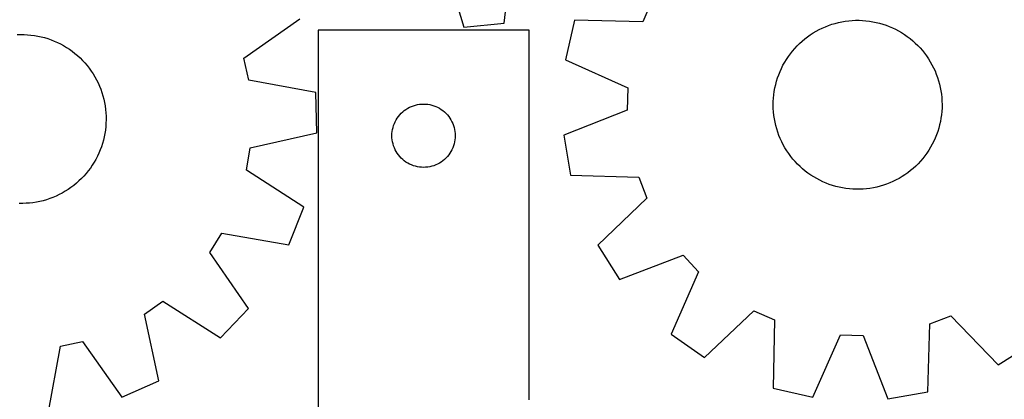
# Model space of a CAD drawing. Header units: millimetres. Extents: x 7 to 1243, y 7 to 1501.
# Tile 20 of 25: x 663 to 943, y 859 to 967. Entities that reach past the tile are written whole.
import ezdxf

# ---------------------------------------------------------------- set-up
doc = ezdxf.new("R2010")
doc.units = ezdxf.units.MM
doc.layers.add('CUT', color=7, linetype='CONTINUOUS', true_color=0x000000)

msp = doc.modelspace()

# ---------------------------------------------------------------- linework, layer by layer
at = {"layer": 'CUT'}
for p, q in [((783.829918, 983.318804), (789.415827, 964.765097)), ((800.902629, 965.83226), (802.975036, 985.09745)), ((842.874201, 972.161005), (840.26548, 966.284164)), ((726.916437, 955.917643), (742.754777, 967.079606)), ((789.415827, 964.765097), (800.902629, 965.83226)), ((820.893672, 966.703065), (818.360145, 955.448434)), ((840.26548, 966.284164), (820.893672, 966.703065)), ((894.070103, 965.53052), (895.008567, 965.80977)), ((895.008567, 965.80977), (895.95764, 966.050509)), ((895.95764, 966.050509), (896.915743, 966.252336)), ((896.915743, 966.252336), (897.88128, 966.414916)), ((897.88128, 966.414916), (898.852646, 966.537977)), ((898.852646, 966.537977), (899.828223, 966.621316)), ((899.828223, 966.621316), (900.806387, 966.664793)), ((900.806387, 966.664793), (901.78551, 966.668335)), ((901.78551, 966.668335), (902.763963, 966.631938)), ((902.763963, 966.631938), (903.740117, 966.555661)), ((903.740117, 966.555661), (904.712348, 966.439632)), ((904.712348, 966.439632), (905.679037, 966.284043)), ((905.679037, 966.284043), (906.638575, 966.089154)), ((906.638575, 966.089154), (907.589365, 965.855289)), ((907.589365, 965.855289), (908.529825, 965.582837)), ((807.97772, 963.89313), (747.97772, 963.89313)), ((747.97772, 963.89313), (747.97772, 813.89313)), ((807.97772, 858.89313), (807.97772, 963.89313)), ((887.926248, 962.544362), (888.748023, 963.076697)), ((888.748023, 963.076697), (889.590828, 963.575069)), ((889.590828, 963.575069), (890.45326, 964.03865)), ((890.45326, 964.03865), (891.333882, 964.466667)), ((891.333882, 964.466667), (892.23123, 964.858409)), ((892.23123, 964.858409), (893.14381, 965.213223)), ((893.14381, 965.213223), (894.070103, 965.53052)), ((908.529825, 965.582837), (909.45839, 965.272252)), ((909.45839, 965.272252), (910.373513, 964.92405)), ((910.373513, 964.92405), (911.273673, 964.538812)), ((911.273673, 964.538812), (912.157369, 964.117178)), ((912.157369, 964.117178), (913.023133, 963.65985)), ((913.023133, 963.65985), (913.869522, 963.16759)), ((913.869522, 963.16759), (914.695128, 962.641216)), ((662.452456, 962.607647), (663.431077, 962.639211)), ((663.431077, 962.639211), (664.41017, 962.630832)), ((664.41017, 962.630832), (665.388108, 962.582525)), ((665.388108, 962.582525), (666.363261, 962.494369)), ((666.363261, 962.494369), (667.334007, 962.366511)), ((667.334007, 962.366511), (668.29873, 962.199165)), ((668.29873, 962.199165), (669.255824, 961.992608)), ((669.255824, 961.992608), (670.203697, 961.747184)), ((670.203697, 961.747184), (671.14077, 961.463302)), ((671.14077, 961.463302), (672.065484, 961.141435)), ((672.065484, 961.141435), (672.9763, 960.782118)), ((672.9763, 960.782118), (673.871703, 960.385948)), ((673.871703, 960.385948), (674.7502, 959.953587)), ((884.87622, 960.093941), (885.600585, 960.752721)), ((885.600585, 960.752721), (886.351218, 961.381407)), ((886.351218, 961.381407), (887.126869, 961.978952)), ((887.126869, 961.978952), (887.926248, 962.544362)), ((914.695128, 962.641216), (915.498578, 962.081605)), ((915.498578, 962.081605), (916.278532, 961.489688)), ((916.278532, 961.489688), (917.033695, 960.866451)), ((917.033695, 960.866451), (917.762807, 960.21293)), ((917.762807, 960.21293), (918.464657, 959.530213)), ((674.7502, 959.953587), (675.610332, 959.485752)), ((675.610332, 959.485752), (676.450665, 958.983223)), ((676.450665, 958.983223), (677.269801, 958.446837)), ((677.269801, 958.446837), (678.066378, 957.877485)), ((678.066378, 957.877485), (678.839068, 957.276116)), ((882.264855, 957.180523), (882.872559, 957.948241)), ((882.872559, 957.948241), (883.511071, 958.690533)), ((883.511071, 958.690533), (884.179329, 959.406164)), ((884.179329, 959.406164), (884.87622, 960.093941)), ((918.464657, 959.530213), (919.138076, 958.819437)), ((919.138076, 958.819437), (919.781943, 958.081785)), ((919.781943, 958.081785), (920.395186, 957.318484)), ((678.839068, 957.276116), (679.586586, 956.64373)), ((679.586586, 956.64373), (680.307689, 955.981381)), ((680.307689, 955.981381), (681.001174, 955.29017)), ((681.001174, 955.29017), (681.665889, 954.571248)), ((681.665889, 954.571248), (682.300728, 953.825811)), ((728.305524, 949.639656), (726.916437, 955.917643)), ((818.360145, 955.448434), (836.042837, 947.526009)), ((880.16155, 953.881533), (880.636443, 954.737787)), ((880.636443, 954.737787), (881.145866, 955.573959)), ((881.145866, 955.573959), (881.688972, 956.388656)), ((881.688972, 956.388656), (882.264855, 957.180523)), ((920.395186, 957.318484), (920.976785, 956.530805)), ((920.976785, 956.530805), (921.525771, 955.72006)), ((921.525771, 955.72006), (922.041232, 954.887596)), ((922.041232, 954.887596), (922.522309, 954.0348)), ((682.300728, 953.825811), (682.904632, 953.055101)), ((682.904632, 953.055101), (683.476598, 952.260399)), ((683.476598, 952.260399), (684.015673, 951.44303)), ((878.951661, 951.206677), (879.318458, 952.114507)), ((879.318458, 952.114507), (879.721978, 953.006621)), ((879.721978, 953.006621), (880.16155, 953.881533)), ((922.522309, 954.0348), (922.9682, 953.163092)), ((922.9682, 953.163092), (923.378165, 952.273922)), ((923.378165, 952.273922), (923.751521, 951.368769)), ((684.015673, 951.44303), (684.52096, 950.604352)), ((684.52096, 950.604352), (684.991618, 949.745762)), ((684.991618, 949.745762), (685.426864, 948.86869)), ((747.374361, 946.201363), (728.305524, 949.639656)), ((878.077409, 948.404112), (878.33062, 949.349934)), ((878.33062, 949.349934), (878.6222, 950.284641)), ((878.6222, 950.284641), (878.951661, 951.206677)), ((923.751521, 951.368769), (924.087647, 950.449142)), ((924.087647, 950.449142), (924.385982, 949.516569)), ((924.385982, 949.516569), (924.64603, 948.572604)), ((685.426864, 948.86869), (685.825973, 947.974594)), ((685.825973, 947.974594), (686.18828, 947.064963)), ((686.18828, 947.064963), (686.513184, 946.141311)), ((747.621279, 934.667738), (747.374361, 946.201363)), ((836.042837, 947.526009), (835.881663, 941.098201)), ((877.551875, 945.515774), (877.687712, 946.485435)), ((877.687712, 946.485435), (877.862988, 947.448749)), ((877.862988, 947.448749), (878.077409, 948.404112)), ((924.64603, 948.572604), (924.86736, 947.618818)), ((924.86736, 947.618818), (925.049601, 946.656798)), ((925.049601, 946.656798), (925.192451, 945.688144)), ((686.513184, 946.141311), (686.800143, 945.205176)), ((686.800143, 945.205176), (687.04868, 944.258115)), ((687.04868, 944.258115), (687.25838, 943.301704)), ((877.382922, 942.58488), (877.399353, 943.563871)), ((877.399353, 943.563871), (877.455702, 944.541379)), ((877.455702, 944.541379), (877.551875, 945.515774)), ((925.192451, 945.688144), (925.295673, 944.714471)), ((925.295673, 944.714471), (925.359094, 943.737397)), ((925.359094, 943.737397), (925.382608, 942.75855)), ((687.25838, 943.301704), (687.428896, 942.337536)), ((687.428896, 942.337536), (687.559942, 941.367216)), ((687.559942, 941.367216), (687.651301, 940.392358)), ((771.613759, 940.257091), (772.043607, 940.659688)), ((772.043607, 940.659688), (772.498867, 941.03331)), ((772.498867, 941.03331), (772.977588, 941.376356)), ((772.977588, 941.376356), (773.47772, 941.687358)), ((773.47772, 941.687358), (773.997121, 941.964985)), ((773.997121, 941.964985), (774.533569, 942.208046)), ((774.533569, 942.208046), (775.084764, 942.415501)), ((775.084764, 942.415501), (775.648348, 942.586462)), ((775.648348, 942.586462), (776.221907, 942.720197)), ((776.221907, 942.720197), (776.802984, 942.816134)), ((776.802984, 942.816134), (777.389091, 942.87386)), ((777.389091, 942.87386), (777.97772, 942.89313)), ((777.97772, 942.89313), (778.566348, 942.87386)), ((778.566348, 942.87386), (779.152455, 942.816134)), ((779.152455, 942.816134), (779.733533, 942.720197)), ((779.733533, 942.720197), (780.307091, 942.586462)), ((780.307091, 942.586462), (780.870675, 942.415501)), ((780.870675, 942.415501), (781.421871, 942.208046)), ((781.421871, 942.208046), (781.958318, 941.964985)), ((781.958318, 941.964985), (782.47772, 941.687358)), ((782.47772, 941.687358), (782.977852, 941.376356)), ((782.977852, 941.376356), (783.456573, 941.03331)), ((783.456573, 941.03331), (783.911832, 940.659688)), ((783.911832, 940.659688), (784.341681, 940.257091)), ((835.881663, 941.098201), (817.824139, 934.071945)), ((877.406437, 941.606032), (877.382922, 942.58488)), ((877.469858, 940.628959), (877.406437, 941.606032)), ((877.573079, 939.655285), (877.469858, 940.628959)), ((925.309829, 940.802051), (925.213656, 939.827656)), ((925.366177, 941.779558), (925.309829, 940.802051)), ((925.382608, 942.75855), (925.366177, 941.779558)), ((687.651301, 940.392358), (687.702821, 939.414584)), ((687.714417, 938.435523), (687.686068, 937.456804)), ((687.702821, 939.414584), (687.714417, 938.435523)), ((769.662804, 937.337281), (769.905865, 937.873728)), ((769.905865, 937.873728), (770.183491, 938.39313)), ((770.183491, 938.39313), (770.494493, 938.893262)), ((770.494493, 938.893262), (770.83754, 939.371983)), ((770.83754, 939.371983), (771.211161, 939.827242)), ((771.211161, 939.827242), (771.613759, 940.257091)), ((784.341681, 940.257091), (784.744278, 939.827242)), ((784.744278, 939.827242), (785.1179, 939.371983)), ((785.1179, 939.371983), (785.460946, 938.893262)), ((785.460946, 938.893262), (785.771948, 938.39313)), ((785.771948, 938.39313), (786.049574, 937.873728)), ((786.049574, 937.873728), (786.292635, 937.337281)), ((877.71593, 938.686632), (877.573079, 939.655285)), ((877.898171, 937.724611), (877.71593, 938.686632)), ((924.902543, 937.89468), (924.688121, 936.939317)), ((925.077818, 938.857994), (924.902543, 937.89468)), ((925.213656, 939.827656), (925.077818, 938.857994)), ((687.509793, 935.506903), (687.36216, 934.538967)), ((687.617822, 936.480055), (687.509793, 935.506903)), ((687.686068, 937.456804), (687.617822, 936.480055)), ((768.996989, 934.481758), (769.054716, 935.067866)), ((769.054716, 935.067866), (769.150652, 935.648943)), ((769.150652, 935.648943), (769.284387, 936.222501)), ((769.284387, 936.222501), (769.455348, 936.786085)), ((769.455348, 936.786085), (769.662804, 937.337281)), ((786.292635, 937.337281), (786.500091, 936.786085)), ((786.500091, 936.786085), (786.671052, 936.222501)), ((786.671052, 936.222501), (786.804787, 935.648943)), ((786.804787, 935.648943), (786.900723, 935.067866)), ((786.900723, 935.067866), (786.95845, 934.481758)), ((878.1195, 936.770825), (877.898171, 937.724611)), ((878.379549, 935.82686), (878.1195, 936.770825)), ((878.677884, 934.894288), (878.379549, 935.82686)), ((924.143331, 935.058788), (923.813869, 934.136753)), ((924.43491, 935.993495), (924.143331, 935.058788)), ((924.688121, 936.939317), (924.43491, 935.993495)), ((686.949132, 932.625177), (686.684424, 931.682508)), ((687.175169, 933.577859), (686.949132, 932.625177)), ((687.36216, 934.538967), (687.175169, 933.577859)), ((728.717063, 930.416499), (747.621279, 934.667738)), ((768.97772, 933.89313), (768.996989, 934.481758)), ((768.996989, 933.304502), (768.97772, 933.89313)), ((769.054716, 932.718394), (768.996989, 933.304502)), ((769.150652, 932.137317), (769.054716, 932.718394)), ((786.900723, 932.718394), (786.804787, 932.137317)), ((786.95845, 933.304502), (786.900723, 932.718394)), ((786.95845, 934.481758), (786.97772, 933.89313)), ((786.97772, 933.89313), (786.95845, 933.304502)), ((817.824139, 934.071945), (819.790427, 922.704483)), ((879.01401, 933.97466), (878.677884, 934.894288)), ((879.387365, 933.069508), (879.01401, 933.97466)), ((879.79733, 932.180337), (879.387365, 933.069508)), ((880.243222, 931.308629), (879.79733, 932.180337)), ((923.043553, 932.336809), (922.603981, 931.461896)), ((923.447073, 933.228922), (923.043553, 932.336809)), ((923.813869, 934.136753), (923.447073, 933.228922)), ((686.040823, 929.833464), (685.663001, 928.930167)), ((686.381486, 930.751421), (686.040823, 929.833464)), ((686.684424, 931.682508), (686.381486, 930.751421)), ((727.59793, 924.084815), (728.717063, 930.416499)), ((769.284387, 931.563758), (769.150652, 932.137317)), ((769.455348, 931.000175), (769.284387, 931.563758)), ((769.662804, 930.448979), (769.455348, 931.000175)), ((769.905865, 929.912532), (769.662804, 930.448979)), ((770.183491, 929.39313), (769.905865, 929.912532)), ((770.494493, 928.892998), (770.183491, 929.39313)), ((785.771948, 929.39313), (785.460946, 928.892998)), ((786.049574, 929.912532), (785.771948, 929.39313)), ((786.292635, 930.448979), (786.049574, 929.912532)), ((786.500091, 931.000175), (786.292635, 930.448979)), ((786.671052, 931.563758), (786.500091, 931.000175)), ((786.804787, 932.137317), (786.671052, 931.563758)), ((880.724299, 930.455833), (880.243222, 931.308629)), ((881.239759, 929.62337), (880.724299, 930.455833)), ((881.788746, 928.812624), (881.239759, 929.62337)), ((921.619665, 929.76947), (921.076559, 928.954773)), ((922.129088, 930.605642), (921.619665, 929.76947)), ((922.603981, 931.461896), (922.129088, 930.605642)), ((684.798458, 927.173537), (684.313175, 926.323128)), ((685.248649, 928.043033), (684.798458, 927.173537)), ((685.663001, 928.930167), (685.248649, 928.043033)), ((770.83754, 928.414277), (770.494493, 928.892998)), ((771.211161, 927.959018), (770.83754, 928.414277)), ((771.613759, 927.529169), (771.211161, 927.959018)), ((772.043607, 927.126572), (771.613759, 927.529169)), ((772.498867, 926.75295), (772.043607, 927.126572)), ((772.977588, 926.409903), (772.498867, 926.75295)), ((783.456573, 926.75295), (782.977852, 926.409903)), ((783.911832, 927.126572), (783.456573, 926.75295)), ((784.341681, 927.529169), (783.911832, 927.126572)), ((784.744278, 927.959018), (784.341681, 927.529169)), ((785.1179, 928.414277), (784.744278, 927.959018)), ((785.460946, 928.892998), (785.1179, 928.414277)), ((882.370345, 928.024945), (881.788746, 928.812624)), ((882.983588, 927.261644), (882.370345, 928.024945)), ((883.627455, 926.523992), (882.983588, 927.261644)), ((919.254459, 926.652896), (918.586202, 925.937266)), ((919.892972, 927.395188), (919.254459, 926.652896)), ((920.500675, 928.162906), (919.892972, 927.395188)), ((921.076559, 928.954773), (920.500675, 928.162906)), ((682.655143, 923.900399), (682.038137, 923.140137)), ((683.240625, 924.685196), (682.655143, 923.900399)), ((683.793609, 925.49322), (683.240625, 924.685196)), ((684.313175, 926.323128), (683.793609, 925.49322)), ((743.89946, 913.610918), (727.59793, 924.084815)), ((773.47772, 926.098901), (772.977588, 926.409903)), ((773.997121, 925.821275), (773.47772, 926.098901)), ((774.533569, 925.578214), (773.997121, 925.821275)), ((775.084764, 925.370759), (774.533569, 925.578214)), ((775.648348, 925.199797), (775.084764, 925.370759)), ((776.221907, 925.066062), (775.648348, 925.199797)), ((776.802984, 924.970126), (776.221907, 925.066062)), ((777.389091, 924.9124), (776.802984, 924.970126)), ((777.97772, 924.89313), (777.389091, 924.9124)), ((778.566348, 924.9124), (777.97772, 924.89313)), ((779.152455, 924.970126), (778.566348, 924.9124)), ((779.733533, 925.066062), (779.152455, 924.970126)), ((780.307091, 925.199797), (779.733533, 925.066062)), ((780.870675, 925.370759), (780.307091, 925.199797)), ((781.421871, 925.578214), (780.870675, 925.370759)), ((781.958318, 925.821275), (781.421871, 925.578214)), ((782.47772, 926.098901), (781.958318, 925.821275)), ((782.977852, 926.409903), (782.47772, 926.098901)), ((884.300873, 925.813216), (883.627455, 926.523992)), ((885.002723, 925.1305), (884.300873, 925.813216)), ((885.731836, 924.476979), (885.002723, 925.1305)), ((886.486998, 923.853741), (885.731836, 924.476979)), ((887.266953, 923.261824), (886.486998, 923.853741)), ((916.414313, 923.962023), (915.638662, 923.364477)), ((917.164946, 924.590708), (916.414313, 923.962023)), ((917.88931, 925.249488), (917.164946, 924.590708)), ((918.586202, 925.937266), (917.88931, 925.249488)), ((680.0085, 921.018991), (679.276169, 920.369079)), ((680.713714, 921.698233), (680.0085, 921.018991)), ((681.390635, 922.405674), (680.713714, 921.698233)), ((682.038137, 923.140137), (681.390635, 922.405674)), ((819.790427, 922.704483), (839.158885, 922.151989)), ((839.158885, 922.151989), (841.469795, 916.151791)), ((888.070402, 922.702213), (887.266953, 923.261824)), ((888.896009, 922.175839), (888.070402, 922.702213)), ((889.742398, 921.683579), (888.896009, 922.175839)), ((890.608161, 921.226251), (889.742398, 921.683579)), ((891.491858, 920.804617), (890.608161, 921.226251)), ((912.312271, 921.30478), (911.431648, 920.876762)), ((913.174702, 921.76836), (912.312271, 921.30478)), ((914.017507, 922.266733), (913.174702, 921.76836)), ((914.839283, 922.799067), (914.017507, 922.266733)), ((915.638662, 923.364477), (914.839283, 922.799067)), ((676.928865, 918.605885), (676.100669, 918.083596)), ((677.735069, 919.161521), (676.928865, 918.605885)), ((678.517937, 919.749579), (677.735069, 919.161521)), ((679.276169, 920.369079), (678.517937, 919.749579)), ((892.392017, 920.419379), (891.491858, 920.804617)), ((893.307141, 920.071177), (892.392017, 920.419379)), ((894.235705, 919.760592), (893.307141, 920.071177)), ((895.176165, 919.48814), (894.235705, 919.760592)), ((896.126956, 919.254275), (895.176165, 919.48814)), ((897.086494, 919.059386), (896.126956, 919.254275)), ((898.053183, 918.903798), (897.086494, 919.059386)), ((899.025413, 918.787768), (898.053183, 918.903798)), ((900.001568, 918.711491), (899.025413, 918.787768)), ((900.980021, 918.675094), (900.001568, 918.711491)), ((901.959144, 918.678637), (900.980021, 918.675094)), ((902.937308, 918.722113), (901.959144, 918.678637)), ((903.912885, 918.805452), (902.937308, 918.722113)), ((904.88425, 918.928513), (903.912885, 918.805452)), ((905.849788, 919.091093), (904.88425, 918.928513)), ((906.807891, 919.29292), (905.849788, 919.091093)), ((907.756964, 919.53366), (906.807891, 919.29292)), ((908.695428, 919.81291), (907.756964, 919.53366)), ((909.621721, 920.130206), (908.695428, 919.81291)), ((910.5343, 920.48502), (909.621721, 920.130206)), ((911.431648, 920.876762), (910.5343, 920.48502)), ((669.807314, 915.426948), (668.85538, 915.197781)), ((670.749109, 915.694751), (669.807314, 915.426948)), ((671.679196, 916.000746), (670.749109, 915.694751)), ((672.596028, 916.344424), (671.679196, 916.000746)), ((673.498079, 916.725211), (672.596028, 916.344424)), ((674.383847, 917.142475), (673.498079, 916.725211)), ((675.251859, 917.595522), (674.383847, 917.142475)), ((676.100669, 918.083596), (675.251859, 917.595522)), ((841.469795, 916.151791), (827.475651, 902.750062)), ((663.999514, 914.642577), (663.02042, 914.650955)), ((664.978135, 914.674141), (663.999514, 914.642577)), ((665.954654, 914.745596), (664.978135, 914.674141)), ((666.927446, 914.856822), (665.954654, 914.745596)), ((667.894891, 915.007634), (666.927446, 914.856822)), ((668.85538, 915.197781), (667.894891, 915.007634)), ((739.713855, 902.860747), (743.89946, 913.610918)), ((717.164783, 900.746004), (720.621758, 906.167445)), ((720.621758, 906.167445), (739.713855, 902.860747)), ((827.475651, 902.750062), (833.642403, 893.000362)), ((728.217247, 884.83106), (717.164783, 900.746004)), ((833.642403, 893.000362), (851.747955, 899.901912)), ((851.747955, 899.901912), (856.179134, 895.242798)), ((856.179134, 895.242798), (848.37885, 877.505888)), ((698.594437, 883.176348), (703.86296, 886.862178)), ((703.86296, 886.862178), (720.236339, 876.500959)), ((720.236339, 876.500959), (728.217247, 884.83106)), ((702.715196, 864.243261), (698.594437, 883.176348)), ((857.807234, 870.858254), (871.893475, 884.16315)), ((871.893475, 884.16315), (877.770316, 881.554429)), ((921.902491, 880.447834), (927.902689, 882.758744)), ((927.902689, 882.758744), (941.304418, 868.7646)), ((877.770316, 881.554429), (877.351415, 862.182621)), ((921.349997, 861.079376), (921.902491, 880.447834)), ((848.37885, 877.505888), (857.807234, 870.858254)), ((888.606046, 859.649095), (896.528471, 877.331786)), ((896.528471, 877.331786), (902.956279, 877.170612)), ((902.956279, 877.170612), (909.982535, 859.113089)), ((671.275764, 854.981828), (674.714057, 874.050665)), ((674.714057, 874.050665), (680.992045, 875.439752)), ((680.992045, 875.439752), (692.154007, 859.601412)), ((941.304418, 868.7646), (951.054118, 874.931352)), ((692.154007, 859.601412), (702.715196, 864.243261)), ((877.351415, 862.182621), (888.606046, 859.649095)), ((909.982535, 859.113089), (921.349997, 861.079376))]:
    msp.add_line(p, q, dxfattribs=at)

doc.saveas('drawing.dxf')
